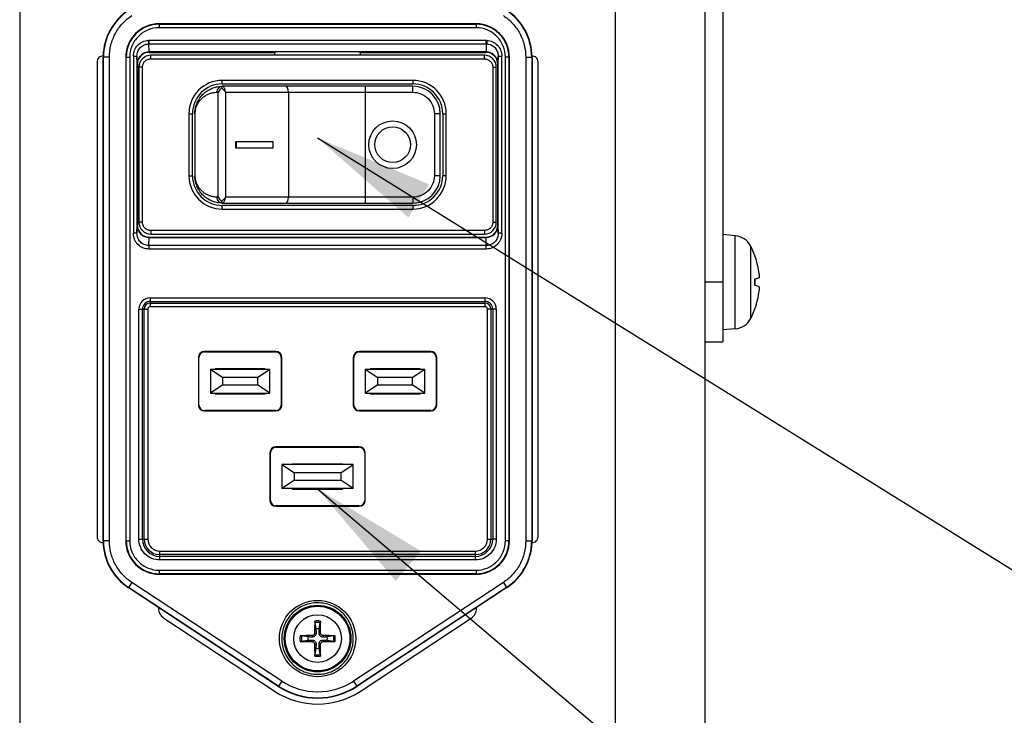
# Model space of a CAD drawing. Header units: millimetres. Extents: x 0 to 2970, y 0 to 2100.
# Tile 6 of 55: x 994 to 1077, y 294 to 352. Entities that reach past the tile are written whole.
import ezdxf

# ---------------------------------------------------------------- set-up
doc = ezdxf.new("R2010")
doc.units = ezdxf.units.MM
doc.header["$LTSCALE"] = 0.2
doc.styles.add('Rainbow-4.0 Style', font='malgunsl.ttf')
doc.dimstyles.new('Rainbow-4.0 Style', dxfattribs={"dimtxt": 3.5, "dimasz": 2.5, "dimexe": 1, "dimexo": 1, "dimgap": 1, "dimtad": 1, "dimdsep": 46, "dimtxsty": 'Rainbow-4.0 Style', "dimcen": 0, "dimclrd": 251, "dimclre": 251, "dimclrt": 7, "dimazin": 3, "dimtp": 0.1, "dimtm": 0.1, "dimtfac": 0.61, "dimtmove": 0, "dimatfit": 3, "dimfxl": 1, "dimlwd": -1, "dimlwe": -1, "dimarcsym": 1})

# ---------------------------------------------------------------- blocks, each defined once
blk = doc.blocks.new('A$C5c935c73')
for p, q in [((319.5, 41.4), (319.5, -198.6)), ((262, 3.4), (262, -190.6)), ((312, -190.6), (312, 3.4)), ((321, -2.2), (321, -152.2)), ((273.7, -125.5), (273.7, -125.838)), ((300.3, -125.5), (273.7, -125.5)), ((273.7, -125.538), (300.3, -125.538)), ((300.3, -125.5), (300.3, -125.838)), ((300.3, -125.838), (273.7, -125.838)), ((272.8, -126.896), (272.809, -127.192)), ((272.841, -126.895), (272.841, -127.191)), ((301.159, -126.895), (272.841, -126.895)), ((272.863, -127.861), (272.841, -127.191)), ((272.841, -127.191), (301.159, -127.191)), ((301.159, -127.191), (301.137, -127.861)), ((301.159, -127.191), (301.159, -126.895)), ((301.2, -126.896), (301.191, -127.192)), ((301.137, -127.861), (272.863, -127.861)), ((272.863, -127.861), (272.875, -127.9)), ((272.875, -127.9), (283.425, -127.9)), ((283.582, -127.869), (283.425, -127.9)), ((283.425, -128.15), (283.425, -127.9)), ((290.418, -127.869), (283.582, -127.869)), ((290.575, -127.9), (290.418, -127.869)), ((290.575, -127.9), (301.125, -127.9)), ((290.575, -127.9), (290.575, -128.15)), ((301.125, -127.9), (301.137, -127.861)), ((268.5, -128.7), (268.5, -168.55)), ((269.032, -128.3), (269, -128.3)), ((269, -168.9), (269, -128.3)), ((269.531, -128.3), (269.032, -128.3)), ((269.032, -168.9), (269.032, -128.3)), ((269.531, -168.9), (269.531, -128.3)), ((270.938, -128.3), (270.9, -128.3)), ((270.9, -128.3), (270.9, -168.9)), ((270.938, -128.3), (271.238, -128.3)), ((270.938, -168.9), (270.938, -128.3)), ((271.238, -128.3), (271.238, -168.9)), ((271.542, -128.211), (271.842, -128.211)), ((271.542, -128.211), (271.542, -143.089)), ((271.842, -128.211), (271.842, -143.089)), ((271.863, -128.859), (271.842, -128.211)), ((271.875, -128.9), (271.863, -128.859)), ((271.875, -128.9), (271.875, -142.4)), ((273, -128.45), (273, -128.15)), ((301, -128.15), (273, -128.15)), ((273, -128.45), (301, -128.45)), ((301, -128.45), (301, -128.15)), ((302.137, -128.859), (302.125, -128.9)), ((302.125, -142.4), (302.125, -128.9)), ((302.158, -128.211), (302.137, -128.859)), ((302.158, -128.211), (302.458, -128.211)), ((302.158, -143.089), (302.158, -128.211)), ((302.458, -143.089), (302.458, -128.211)), ((303.1, -128.3), (302.762, -128.3)), ((302.762, -168.9), (302.762, -128.3)), ((303.062, -128.3), (303.062, -168.9)), ((303.1, -168.9), (303.1, -128.3)), ((304.469, -128.3), (304.469, -168.9)), ((304.469, -128.3), (304.968, -128.3)), ((304.968, -128.3), (304.968, -168.9)), ((304.968, -128.3), (305, -128.3)), ((305, -128.3), (305, -168.9)), ((305.5, -168.55), (305.5, -128.7)), ((272.3, -129.15), (272, -129.15)), ((272, -129.15), (272, -142.15)), ((272.3, -142.15), (272.3, -129.15)), ((301.7, -129.15), (301.7, -142.15)), ((301.7, -129.15), (302, -129.15)), ((302, -142.15), (302, -129.15)), ((279, -130.55), (279, -130.25)), ((295, -130.25), (279, -130.25)), ((279, -130.55), (295, -130.55)), ((295, -130.25), (295, -130.55)), ((278.651, -131.25), (278.574, -131.25)), ((278.651, -140.05), (278.651, -131.25)), ((295, -130.75), (279, -130.75)), ((279.305, -140.05), (279.305, -131.25)), ((279.305, -131.25), (295, -131.25)), ((284.562, -131.25), (284.562, -140.05)), ((291, -130.75), (291, -140.55)), ((295, -131.25), (295, -130.75)), ((276.2, -133.05), (276.5, -133.05)), ((276.2, -133.05), (276.2, -138.25)), ((276.5, -138.25), (276.5, -133.05)), ((276.728, -133.05), (276.7, -133.05)), ((276.7, -133.05), (276.7, -138.25)), ((276.728, -138.25), (276.728, -133.05)), ((296.8, -133.05), (296.8, -138.25)), ((297.3, -133.05), (296.8, -133.05)), ((297.3, -138.25), (297.3, -133.05)), ((297.5, -133.05), (297.5, -138.25)), ((297.5, -133.05), (297.8, -133.05)), ((297.8, -138.25), (297.8, -133.05)), ((283.276, -135.4), (280.122, -135.4)), ((280.122, -135.4), (280.122, -135.9)), ((280.168, -135.4), (280.168, -135.9)), ((283.276, -135.9), (283.276, -135.4)), ((280.122, -135.9), (283.276, -135.9)), ((276.2, -138.25), (276.5, -138.25)), ((276.728, -138.25), (276.7, -138.25)), ((297.3, -138.25), (296.8, -138.25)), ((297.8, -138.25), (297.5, -138.25)), ((278.574, -140.05), (278.651, -140.05)), ((295, -140.05), (279.305, -140.05)), ((295, -140.05), (295, -140.55)), ((279, -140.55), (295, -140.55)), ((295, -140.75), (279, -140.75)), ((279, -141.05), (279, -140.75)), ((279, -141.05), (295, -141.05)), ((295, -140.75), (295, -141.05)), ((271.842, -143.089), (271.863, -142.441)), ((271.863, -142.441), (271.875, -142.4)), ((272.3, -142.15), (272, -142.15)), ((301, -142.85), (273, -142.85)), ((273, -142.85), (273, -143.15)), ((301, -142.85), (301, -143.15)), ((301.7, -142.15), (302, -142.15)), ((302.125, -142.4), (302.137, -142.441)), ((302.137, -142.441), (302.158, -143.089)), ((271.842, -143.089), (271.542, -143.089)), ((272.841, -144.109), (272.863, -143.439)), ((272.875, -143.4), (272.863, -143.439)), ((272.863, -143.439), (301.137, -143.439)), ((272.875, -143.4), (301.125, -143.4)), ((273, -143.15), (301, -143.15)), ((301.137, -143.439), (301.125, -143.4)), ((301.159, -144.109), (301.137, -143.439)), ((302.458, -143.089), (302.158, -143.089)), ((322.059, -143.293), (321, -143.2)), ((322.059, -151.107), (322.059, -143.293)), ((272.841, -144.109), (272.841, -144.405)), ((301.159, -144.109), (272.841, -144.109)), ((301.159, -144.405), (272.841, -144.405)), ((301.159, -144.405), (301.159, -144.109)), ((323.33, -144.131), (323.33, -150.269)), ((323.706, -144.99), (323.706, -144.973)), ((323.706, -147.481), (323.706, -146.919)), ((323.714, -147.482), (323.714, -146.918)), ((321, -147.2), (319.5, -147.2)), ((272.95, -148.501), (272.95, -149.248)), ((272.95, -148.501), (301.05, -148.501)), ((301.05, -148.501), (301.05, -149.248)), ((272.001, -149.45), (272.301, -149.45)), ((272.001, -168.75), (272.001, -149.45)), ((272.448, -149.45), (272.301, -149.45)), ((272.301, -168.75), (272.301, -149.45)), ((272.448, -149.45), (272.748, -149.45)), ((272.448, -168.75), (272.448, -149.45)), ((272.748, -149.45), (272.748, -168.75)), ((272.95, -148.801), (301.05, -148.801)), ((272.95, -148.948), (301.05, -148.948)), ((301.05, -149.248), (272.95, -149.248)), ((301.552, -149.45), (301.252, -149.45)), ((301.252, -168.75), (301.252, -149.45)), ((301.699, -149.45), (301.552, -149.45)), ((301.552, -149.45), (301.552, -168.75)), ((301.699, -149.45), (301.699, -168.75)), ((301.999, -149.45), (301.699, -149.45)), ((301.999, -149.45), (301.999, -168.75)), ((323.706, -149.427), (323.706, -149.41)), ((322.059, -151.107), (321, -151.2)), ((319.5, -152.2), (321, -152.2)), ((277.042, -153.5), (277, -153.5)), ((277, -153.5), (277, -157.5)), ((277.042, -157.5), (277.042, -153.5)), ((283.5, -153), (277.5, -153)), ((277.5, -153.042), (277.5, -153)), ((277.5, -153.042), (283.5, -153.042)), ((283.5, -153.042), (283.5, -153)), ((283.958, -153.5), (283.958, -157.5)), ((283.958, -153.5), (284, -153.5)), ((284, -157.5), (284, -153.5)), ((290.042, -153.5), (290, -153.5)), ((290, -153.5), (290, -157.5)), ((290.042, -157.5), (290.042, -153.5)), ((296.5, -153), (290.5, -153)), ((290.5, -153.042), (290.5, -153)), ((290.5, -153.042), (296.5, -153.042)), ((296.5, -153.042), (296.5, -153)), ((296.958, -153.5), (296.958, -157.5)), ((296.958, -153.5), (297, -153.5)), ((297, -157.5), (297, -153.5)), ((278, -154.5), (283, -154.5)), ((278, -154.5), (279.05, -155.2)), ((278, -154.5), (278, -156.5)), ((278.4, -154.5), (278.4, -154.45)), ((282.6, -154.45), (278.4, -154.45)), ((278.7, -154.5), (278.7, -154.45)), ((281.95, -155.2), (283, -154.5)), ((282.3, -154.45), (282.3, -154.5)), ((282.6, -154.45), (282.6, -154.5)), ((283, -156.5), (283, -154.5)), ((291, -154.5), (296, -154.5)), ((291, -154.5), (292.05, -155.2)), ((291, -154.5), (291, -156.5)), ((291.4, -154.5), (291.4, -154.45)), ((295.6, -154.45), (291.4, -154.45)), ((291.7, -154.5), (291.7, -154.45)), ((294.95, -155.2), (296, -154.5)), ((295.3, -154.45), (295.3, -154.5)), ((295.6, -154.45), (295.6, -154.5)), ((296, -156.5), (296, -154.5)), ((281.95, -155.2), (279.05, -155.2)), ((279.05, -155.8), (279.05, -155.2)), ((281.95, -155.2), (281.95, -155.8)), ((294.95, -155.2), (292.05, -155.2)), ((292.05, -155.8), (292.05, -155.2)), ((294.95, -155.2), (294.95, -155.8)), ((279.05, -155.8), (278, -156.5)), ((279.05, -155.8), (281.95, -155.8)), ((283, -156.5), (281.95, -155.8)), ((292.05, -155.8), (291, -156.5)), ((292.05, -155.8), (294.95, -155.8)), ((296, -156.5), (294.95, -155.8)), ((278, -156.5), (283, -156.5)), ((278.4, -156.55), (278.4, -156.5)), ((278.4, -156.55), (282.6, -156.55)), ((278.7, -156.55), (278.7, -156.5)), ((282.3, -156.5), (282.3, -156.55)), ((282.6, -156.5), (282.6, -156.55)), ((291, -156.5), (296, -156.5)), ((291.4, -156.55), (291.4, -156.5)), ((291.4, -156.55), (295.6, -156.55)), ((291.7, -156.55), (291.7, -156.5)), ((295.3, -156.5), (295.3, -156.55)), ((295.6, -156.5), (295.6, -156.55)), ((277, -157.5), (277.042, -157.5)), ((283.958, -157.5), (284, -157.5)), ((290, -157.5), (290.042, -157.5)), ((296.958, -157.5), (297, -157.5)), ((283.5, -157.958), (277.5, -157.958)), ((277.5, -157.958), (277.5, -158)), ((277.5, -158), (283.5, -158)), ((283.5, -157.958), (283.5, -158)), ((296.5, -157.958), (290.5, -157.958)), ((290.5, -157.958), (290.5, -158)), ((290.5, -158), (296.5, -158)), ((296.5, -157.958), (296.5, -158)), ((290.5, -161), (283.5, -161)), ((283.5, -161.042), (283.5, -161)), ((283.5, -161.042), (290.5, -161.042)), ((290.5, -161.042), (290.5, -161)), ((283.042, -161.5), (283, -161.5)), ((283, -161.5), (283, -165.5)), ((283.042, -165.5), (283.042, -161.5)), ((290.958, -161.5), (290.958, -165.5)), ((290.958, -161.5), (291, -161.5)), ((291, -165.5), (291, -161.5)), ((290, -162.5), (284, -162.5)), ((284, -162.5), (285.05, -163.2)), ((284, -162.5), (284, -164.5)), ((284.9, -162.5), (284.9, -162.45)), ((289.1, -162.45), (284.9, -162.45)), ((285.2, -162.5), (285.2, -162.45)), ((288.8, -162.45), (288.8, -162.5)), ((288.95, -163.2), (290, -162.5)), ((289.1, -162.45), (289.1, -162.5)), ((290, -164.5), (290, -162.5)), ((288.95, -163.2), (285.05, -163.2)), ((285.05, -163.8), (285.05, -163.2)), ((288.95, -163.2), (288.95, -163.8)), ((285.05, -163.8), (284, -164.5)), ((285.05, -163.8), (288.95, -163.8)), ((290, -164.5), (288.95, -163.8)), ((290, -164.5), (284, -164.5)), ((284.9, -164.55), (284.9, -164.5)), ((284.9, -164.55), (289.1, -164.55)), ((285.2, -164.55), (285.2, -164.5)), ((288.8, -164.5), (288.8, -164.55)), ((289.1, -164.5), (289.1, -164.55)), ((283, -165.5), (283.042, -165.5)), ((290.5, -165.958), (283.5, -165.958)), ((283.5, -165.958), (283.5, -166)), ((283.5, -166), (290.5, -166)), ((290.5, -165.958), (290.5, -166)), ((290.958, -165.5), (291, -165.5)), ((269.032, -168.9), (269, -168.9)), ((269.531, -168.9), (269.032, -168.9)), ((270.9, -168.9), (271.238, -168.9)), ((272.001, -168.75), (272.301, -168.75)), ((272.301, -168.75), (272.448, -168.75)), ((272.448, -168.75), (272.748, -168.75)), ((301.252, -168.75), (301.552, -168.75)), ((301.552, -168.75), (301.699, -168.75)), ((301.999, -168.75), (301.699, -168.75)), ((303.1, -168.9), (302.762, -168.9)), ((304.469, -168.9), (304.968, -168.9)), ((304.968, -168.9), (305, -168.9)), ((273.75, -169.752), (300.25, -169.752)), ((273.75, -170.499), (273.75, -169.752)), ((300.25, -170.052), (273.75, -170.052)), ((300.25, -170.199), (273.75, -170.199)), ((300.25, -170.499), (300.25, -169.752)), ((300.25, -170.499), (273.75, -170.499)), ((273.7, -171.362), (300.3, -171.362)), ((273.7, -171.362), (273.7, -171.7)), ((300.3, -171.662), (273.7, -171.662)), ((273.7, -171.7), (300.3, -171.7)), ((300.3, -171.362), (300.3, -171.7)), ((271.408, -172.382), (271.133, -172.799)), ((283.993, -180.667), (271.408, -172.382)), ((302.592, -172.382), (290.007, -180.667)), ((302.592, -172.382), (302.867, -172.799)), ((271.133, -172.799), (271.115, -172.826)), ((283.701, -181.111), (271.115, -172.826)), ((283.718, -181.085), (271.133, -172.799)), ((302.867, -172.799), (290.282, -181.085)), ((302.885, -172.826), (290.299, -181.111)), ((302.885, -172.826), (302.867, -172.799)), ((273.65, -174.494), (273.65, -174.556)), ((300.35, -174.556), (300.35, -174.494)), ((274.1, -175.392), (283.427, -181.53)), ((286.771, -175.757), (286.862, -176.292)), ((287.138, -176.292), (287.229, -175.757)), ((290.573, -181.53), (299.9, -175.392)), ((286.742, -176.644), (286.875, -176.645)), ((287.258, -176.644), (287.125, -176.645)), ((286.192, -176.962), (285.657, -176.871)), ((285.657, -177.329), (286.192, -177.238)), ((286.544, -176.842), (286.545, -176.975)), ((286.544, -177.358), (286.545, -177.225)), ((286.742, -177.556), (286.875, -177.555)), ((287.258, -177.556), (287.125, -177.555)), ((287.456, -176.842), (287.455, -176.975)), ((287.456, -177.358), (287.455, -177.225)), ((288.343, -176.871), (287.808, -176.962)), ((287.808, -177.238), (288.343, -177.329)), ((286.862, -177.908), (286.771, -178.443)), ((287.229, -178.443), (287.138, -177.908)), ((283.993, -180.667), (283.718, -181.085)), ((290.007, -180.667), (290.282, -181.085)), ((283.701, -181.111), (283.718, -181.085)), ((290.282, -181.085), (290.299, -181.111))]:
    blk.add_line(p, q)
for centre, radius in [((293.3, -135.65), 2), ((293.3, -135.65), 1.5), ((287, -177.1), 3.2), ((287, -177.1), 2.8), ((287, -177.1), 2.714), ((287, -177.1), 1.998)]:
    blk.add_circle(centre, radius)
for centre, radius, start, end in [((273.7, -128.3), 4.7, 123.36011, 178.781), ((273.7, -128.3), 4.668, 123.36011, 180), ((300.3, -128.3), 4.668, 0, 56.63989), ((300.3, -128.3), 4.7, 0, 56.63991), ((273.7, -128.3), 2.8, 90, 180), ((273.7, -128.3), 2.762, 90, 180), ((300.3, -128.3), 2.8, 0, 90), ((300.3, -128.3), 2.762, 0, 90), ((269, -128.7), 0.5, 89.91874, 180), ((273, -129.15), 1, 90, 180), ((301, -129.15), 1, 0, 90), ((305, -128.7), 0.5, 0, 90.08126), ((279, -133.05), 2.8, 90, 180), ((279, -133.05), 2.5, 90, 180), ((295, -133.05), 2.8, 0, 90), ((295, -133.05), 2.5, 0, 90), ((295, -133.05), 2.3, 0, 90), ((279, -138.25), 2.8, 180, 270), ((279, -138.25), 2.5, 180, 270), ((295, -138.25), 2.3, 270, 0), ((295, -138.25), 2.5, 270, 0), ((295, -138.25), 2.8, 270, 0), ((273, -142.15), 1, 180, 270), ((301, -142.15), 1, 270, 0), ((321.919, -144.887), 1.6, 28.17273, 85), ((317.6, -147.2), 6.5, 20.03961, 28.17273), ((323.589, -145.015), 0.125, 1.81483, 20.03961), ((272.95, -149.45), 0.949, 90, 180), ((301.05, -149.45), 0.949, 0, 90), ((272.95, -149.45), 0.649, 90, 180), ((272.95, -149.45), 0.502, 90, 180), ((272.95, -149.45), 0.202, 90, 180), ((301.05, -149.45), 0.649, 0, 90), ((301.05, -149.45), 0.502, 0, 90), ((301.05, -149.45), 0.202, 0, 90), ((317.6, -147.2), 6.5, 331.82727, 339.96039), ((323.589, -149.385), 0.125, 339.96039, 358.18517), ((321.919, -149.513), 1.6, 275, 331.82727), ((277.5, -153.5), 0.5, 90, 180), ((277.5, -153.5), 0.458, 90, 180), ((283.5, -153.5), 0.5, 0, 90), ((283.5, -153.5), 0.458, 0, 90), ((290.5, -153.5), 0.5, 90, 180), ((290.5, -153.5), 0.458, 90, 180), ((296.5, -153.5), 0.5, 0, 90), ((296.5, -153.5), 0.458, 0, 90), ((277.5, -157.5), 0.5, 180, 270), ((277.5, -157.5), 0.458, 180, 270), ((283.5, -157.5), 0.458, 270, 0), ((283.5, -157.5), 0.5, 270, 0), ((290.5, -157.5), 0.5, 180, 270), ((290.5, -157.5), 0.458, 180, 270), ((296.5, -157.5), 0.458, 270, 0), ((296.5, -157.5), 0.5, 270, 0), ((283.5, -161.5), 0.5, 90, 180), ((283.5, -161.5), 0.458, 90, 180), ((290.5, -161.5), 0.5, 0, 90), ((290.5, -161.5), 0.458, 0, 90), ((283.5, -165.5), 0.5, 180, 270), ((283.5, -165.5), 0.458, 180, 270), ((290.5, -165.5), 0.458, 270, 0), ((290.5, -165.5), 0.5, 270, 0), ((269, -168.55), 0.5, 180, 270.18281), ((305, -168.55), 0.5, 269.81719, 0), ((273.7, -168.9), 4.7, 180, 236.63988), ((273.7, -168.9), 4.668, 180, 236.63989), ((273.7, -168.9), 2.8, 180, 270), ((273.7, -168.9), 2.762, 180, 270), ((273.75, -168.75), 1.449, 180, 270), ((273.75, -168.75), 1.302, 180, 270), ((273.75, -168.75), 1.002, 180, 270), ((300.25, -168.75), 1.002, 270, 0), ((300.25, -168.75), 1.302, 270, 0), ((300.25, -168.75), 1.449, 270, 0), ((300.3, -168.9), 2.762, 270, 0), ((300.3, -168.9), 2.8, 270, 0), ((300.3, -168.9), 4.668, 303.36011, 0), ((300.3, -168.9), 4.7, 303.36011, 358.17163), ((274.65, -174.556), 1, 180, 236.65), ((299.35, -174.556), 1, 303.35, 0), ((287, -177.1), 1.483, 80.96047, 99.03953), ((287, -177.1), 1.362, 80.30532, 99.69468), ((287, -177.1), 0.82, 80.27831, 99.72169), ((287, -177.1), 1.483, 170.96047, 189.03953), ((287, -177.1), 1.362, 170.30532, 189.69468), ((287, -177.1), 0.82, 170.27831, 189.72169), ((287, -177.1), 0.82, 350.27831, 9.72169), ((287, -177.1), 1.362, 350.30532, 9.69468), ((287, -177.1), 1.483, 350.96047, 9.03953), ((287, -177.1), 1.362, 260.30532, 279.69468), ((287, -177.1), 0.82, 260.27831, 279.72169), ((287, -177.1), 1.483, 260.96047, 279.03953), ((287, -176.1), 6.5, 236.65, 303.35), ((287, -176.1), 6, 236.63989, 303.36011), ((287, -176.1), 5.968, 236.63989, 303.36011)]:
    blk.add_arc(centre, radius, start, end)
for centre, major_axis, ratio, start_param, end_param in [((272.837, -127.883), (1.126, 0.017), 0.877453, 1.55409, 1.590676), ((272.838, -127.957), (0.866, 0.012), 0.884272, 1.555186, 1.591772), ((301.163, -127.883), (1.126, -0.017), 0.877453, 1.550917, 1.587503), ((301.162, -127.957), (0.866, -0.012), 0.88427, 1.549821, 1.586407), ((272.863, -128.859), (-0.987, -0.161), 0.998525, 4.550854, 6.121183), ((272.875, -128.9), (-0.287, 0.958), 0.999834, 5.9918, 7.562505), ((301.125, -128.9), (0.287, 0.958), 0.999834, 5.003866, 6.574571), ((301.137, -128.859), (0.987, -0.161), 0.998525, 0.162002, 1.732332), ((273.7, -128.3), (4.7, -0.051), 0.999995, 3.131106, 3.152381), ((279.075, -131.25), (0.486, -0.486), 0.243552, 1.331895, 1.502593), ((284.332, -131.25), (0, 0.5), 0.459829, 4.712389, 6.283185), ((279.075, -140.05), (0.486, 0.486), 0.243552, 4.780592, 4.95129), ((284.332, -140.05), (0, -0.5), 0.459829, 0, 1.570796), ((272.863, -142.441), (-0.987, 0.161), 0.998525, 0.162002, 1.732332), ((272.875, -142.4), (-0.287, -0.958), 0.999834, 5.003866, 6.574571), ((301.125, -142.4), (0.287, -0.958), 0.999834, 5.9918, 7.562505), ((301.137, -142.441), (-0.987, -0.161), 0.998525, 1.409413, 2.979743), ((317.612, -147.207), (-3.283, -5.608), 0.994887, 2.207749, 2.446734), ((317.612, -147.34), (6.474, 0.567), 0.051018, 5.934603, 6.173587), ((317.612, -147.06), (6.474, -0.567), 0.051018, 0.109598, 0.348583), ((317.612, -147.193), (3.283, -5.608), 0.994887, 0.694859, 0.933843), ((300.3, -168.9), (0.081, 4.699), 0.999999, 4.697803, 4.729714), ((287.172, -177.101), (-0.039, -4.997), 0.087156, 4.415408, 4.62147), ((286.828, -177.101), (-0.039, 4.997), 0.087156, 4.803308, 5.00937), ((287.001, -177.272), (-4.997, -0.039), 0.087156, 4.803308, 5.00937), ((287.001, -176.928), (4.997, -0.039), 0.087156, 4.415408, 4.62147), ((287.172, -177.099), (0.039, -4.997), 0.087156, 4.803308, 5.00937), ((286.828, -177.099), (0.039, 4.997), 0.087156, 4.415408, 4.62147), ((286.999, -177.272), (-4.997, 0.039), 0.087156, 4.415408, 4.62147), ((286.999, -176.928), (4.997, 0.039), 0.087156, 4.803308, 5.00937), ((287.013, -176.064), (1.867, 5.181), 0.996331, 2.906005, 3.486221), ((286.991, -176.062), (-1.29, 5.354), 0.996331, 2.906005, 3.486221)]:
    blk.add_ellipse(centre, major_axis=major_axis, ratio=ratio, start_param=start_param, end_param=end_param)
for points, knots in [([(269.531, -128.3), (269.531, -127.96), (269.572, -127.626), (269.655, -127.291), (269.739, -126.956), (269.864, -126.631), (270.03, -126.323), (270.196, -126.014), (270.399, -125.731), (270.633, -125.477), (270.866, -125.223), (271.124, -125.005), (271.408, -124.818)], [0, 0, 0, 0, 0.25, 0.25, 0.25, 0.5, 0.5, 0.5, 0.75, 0.75, 0.75, 1, 1, 1, 1]), ([(302.592, -124.818), (302.876, -125.005), (303.133, -125.223), (303.367, -125.477), (303.601, -125.731), (303.803, -126.014), (303.969, -126.322), (304.136, -126.631), (304.261, -126.955), (304.344, -127.29), (304.428, -127.625), (304.469, -127.96), (304.469, -128.3)], [0, 0, 0, 0, 0.25, 0.25, 0.25, 0.5, 0.5, 0.5, 0.75, 0.75, 0.75, 1, 1, 1, 1]), ([(273.7, -125.838), (273.381, -125.838), (273.072, -125.898), (272.77, -126.021), (272.468, -126.144), (272.195, -126.324), (271.96, -126.559), (271.724, -126.795), (271.545, -127.067), (271.421, -127.369), (271.298, -127.671), (271.238, -127.98), (271.238, -128.3)], [0, 0, 0, 0, 0.25, 0.25, 0.25, 0.5, 0.5, 0.5, 0.75, 0.75, 0.75, 1, 1, 1, 1]), ([(302.762, -128.3), (302.762, -127.981), (302.702, -127.672), (302.579, -127.37), (302.456, -127.068), (302.276, -126.795), (302.041, -126.56), (301.805, -126.324), (301.533, -126.145), (301.231, -126.021), (300.929, -125.898), (300.62, -125.838), (300.3, -125.838)], [0, 0, 0, 0, 0.25, 0.25, 0.25, 0.5, 0.5, 0.5, 0.75, 0.75, 0.75, 1, 1, 1, 1]), ([(271.542, -128.211), (271.542, -128.042), (271.574, -127.873), (271.637, -127.717), (271.699, -127.56), (271.792, -127.416), (271.908, -127.295), (272.024, -127.174), (272.163, -127.076), (272.315, -127.007), (272.468, -126.939), (272.633, -126.901), (272.8, -126.896)], [0, 0, 0, 0, 0.25, 0.25, 0.25, 0.5, 0.5, 0.5, 0.75, 0.75, 0.75, 1, 1, 1, 1]), ([(271.842, -128.211), (271.842, -128.08), (271.867, -127.949), (271.915, -127.828), (271.963, -127.707), (272.034, -127.595), (272.123, -127.501), (272.212, -127.407), (272.319, -127.331), (272.437, -127.278), (272.554, -127.225), (272.681, -127.196), (272.809, -127.192)], [-1, -1, -1, -1, -0.75, -0.75, -0.75, -0.5, -0.5, -0.5, -0.25, -0.25, -0.25, 0, 0, 0, 0]), ([(301.191, -127.192), (301.319, -127.196), (301.446, -127.225), (301.563, -127.278), (301.681, -127.331), (301.788, -127.407), (301.877, -127.501), (301.966, -127.595), (302.037, -127.707), (302.085, -127.828), (302.133, -127.949), (302.158, -128.08), (302.158, -128.211)], [-1, -1, -1, -1, -0.75, -0.75, -0.75, -0.5, -0.5, -0.5, -0.25, -0.25, -0.25, 0, 0, 0, 0]), ([(301.2, -126.896), (301.367, -126.901), (301.532, -126.939), (301.685, -127.007), (301.837, -127.076), (301.976, -127.174), (302.092, -127.295), (302.208, -127.416), (302.301, -127.56), (302.363, -127.717), (302.426, -127.873), (302.458, -128.042), (302.458, -128.211)], [0, 0, 0, 0, 0.25, 0.25, 0.25, 0.5, 0.5, 0.5, 0.75, 0.75, 0.75, 1, 1, 1, 1]), ([(272.3, -129.15), (272.3, -129.061), (272.316, -128.975), (272.35, -128.889), (272.385, -128.803), (272.436, -128.724), (272.505, -128.655), (272.573, -128.587), (272.652, -128.535), (272.739, -128.501), (272.825, -128.466), (272.911, -128.45), (273, -128.45)], [0, 0, 0, 0, 0.25, 0.25, 0.25, 0.5, 0.5, 0.5, 0.75, 0.75, 0.75, 1, 1, 1, 1]), ([(301, -128.45), (301.089, -128.45), (301.175, -128.466), (301.261, -128.5), (301.347, -128.535), (301.426, -128.586), (301.495, -128.655), (301.563, -128.723), (301.615, -128.802), (301.649, -128.889), (301.684, -128.975), (301.7, -129.061), (301.7, -129.15)], [0, 0, 0, 0, 0.25, 0.25, 0.25, 0.5, 0.5, 0.5, 0.75, 0.75, 0.75, 1, 1, 1, 1]), ([(276.7, -133.05), (276.7, -132.984), (276.703, -132.919), (276.708, -132.856), (276.714, -132.792), (276.722, -132.73), (276.731, -132.672), (276.741, -132.613), (276.753, -132.558), (276.765, -132.505), (276.778, -132.452), (276.793, -132.401), (276.808, -132.354), (276.838, -132.258), (276.872, -132.173), (276.908, -132.094), (276.945, -132.014), (276.983, -131.941), (277.024, -131.873), (277.064, -131.806), (277.106, -131.743), (277.149, -131.685), (277.192, -131.626), (277.237, -131.572), (277.283, -131.52), (277.374, -131.417), (277.472, -131.326), (277.574, -131.246), (277.625, -131.205), (277.677, -131.167), (277.731, -131.132), (277.784, -131.096), (277.839, -131.064), (277.894, -131.033), (278.005, -130.972), (278.12, -130.921), (278.239, -130.88), (278.357, -130.838), (278.48, -130.806), (278.607, -130.784), (278.734, -130.762), (278.865, -130.75), (279, -130.75)], [0, 0, 0, 0, 0.03125, 0.03125, 0.03125, 0.0625, 0.0625, 0.0625, 0.09375, 0.09375, 0.09375, 0.125, 0.125, 0.125, 0.1875, 0.1875, 0.1875, 0.25, 0.25, 0.25, 0.3125, 0.3125, 0.3125, 0.375, 0.375, 0.375, 0.5, 0.5, 0.5, 0.5625, 0.5625, 0.5625, 0.625, 0.625, 0.625, 0.75, 0.75, 0.75, 0.875, 0.875, 0.875, 1, 1, 1, 1]), ([(276.728, -133.05), (276.728, -132.998), (276.73, -132.947), (276.734, -132.898), (276.738, -132.848), (276.745, -132.8), (276.753, -132.754), (276.76, -132.708), (276.77, -132.665), (276.78, -132.624), (276.79, -132.582), (276.802, -132.542), (276.814, -132.505), (276.838, -132.43), (276.866, -132.364), (276.895, -132.302), (276.924, -132.239), (276.955, -132.182), (276.987, -132.129), (277.02, -132.076), (277.053, -132.027), (277.088, -131.982), (277.123, -131.936), (277.158, -131.893), (277.195, -131.853), (277.269, -131.772), (277.347, -131.701), (277.429, -131.638), (277.47, -131.606), (277.512, -131.577), (277.555, -131.549), (277.598, -131.521), (277.642, -131.495), (277.686, -131.472), (277.775, -131.424), (277.867, -131.384), (277.963, -131.351), (278.058, -131.319), (278.156, -131.294), (278.258, -131.276), (278.36, -131.259), (278.465, -131.25), (278.574, -131.25)], [-1, -1, -1, -1, -0.96875, -0.96875, -0.96875, -0.9375, -0.9375, -0.9375, -0.90625, -0.90625, -0.90625, -0.875, -0.875, -0.875, -0.8125, -0.8125, -0.8125, -0.75, -0.75, -0.75, -0.6875, -0.6875, -0.6875, -0.625, -0.625, -0.625, -0.5, -0.5, -0.5, -0.4375, -0.4375, -0.4375, -0.375, -0.375, -0.375, -0.25, -0.25, -0.25, -0.125, -0.125, -0.125, 0, 0, 0, 0]), ([(278.574, -131.25), (278.574, -131.185), (278.585, -131.119), (278.606, -131.059), (278.627, -130.998), (278.659, -130.943), (278.699, -130.896), (278.738, -130.85), (278.785, -130.813), (278.837, -130.788), (278.888, -130.763), (278.944, -130.75), (279, -130.75)], [-1, -1, -1, -1, -0.75, -0.75, -0.75, -0.5, -0.5, -0.5, -0.25, -0.25, -0.25, 0, 0, 0, 0]), ([(278.937, -130.919), (278.877, -130.965), (278.823, -131.016), (278.727, -131.127), (278.685, -131.188), (278.652, -131.249), (278.651, -131.249), (278.651, -131.25)], [0.00000152, 0.00000152, 0.00000152, 0.00000152, 0.02327688, 0.02327688, 0.04890277, 0.04890277, 0.04917237, 0.04917237, 0.04917237, 0.04917237]), ([(279.042, -130.759), (279.03, -130.765), (279.009, -130.779), (278.968, -130.839), (278.951, -130.874), (278.937, -130.919)], [0.00000004, 0.00000004, 0.00000004, 0.00000004, 0.01453852, 0.01453852, 0.02624927, 0.02624927, 0.02624927, 0.02624927]), ([(279.227, -131.165), (279.18, -131.117), (279.13, -131.07), (279.032, -130.988), (278.984, -130.951), (278.937, -130.919)], [-0.03827678, -0.03827678, -0.03827678, -0.03827678, -0.01785342, -0.01785342, -0.00000112, -0.00000112, -0.00000112, -0.00000112]), ([(279.075, -130.75), (279.075, -130.75), (279.075, -130.75), (279.069, -130.75), (279.064, -130.751), (279.053, -130.754), (279.048, -130.756), (279.042, -130.759)], [-0.00027163, -0.00027163, -0.00027163, -0.00027163, 0, 0, 0.00601363, 0.00601363, 0.01229863, 0.01229863, 0.01229863, 0.01229863]), ([(279.042, -130.759), (279.065, -130.768), (279.087, -130.784), (279.107, -130.808), (279.128, -130.832), (279.147, -130.863), (279.164, -130.899), (279.18, -130.936), (279.194, -130.978), (279.205, -131.023), (279.215, -131.068), (279.223, -131.116), (279.227, -131.165)], [0, 0, 0, 0, 0.247, 0.247, 0.247, 0.5, 0.5, 0.5, 0.753, 0.753, 0.753, 1, 1, 1, 1]), ([(295, -131.25), (295.229, -131.25), (295.45, -131.291), (295.671, -131.38), (295.893, -131.469), (296.097, -131.601), (296.273, -131.777), (296.448, -131.953), (296.581, -132.157), (296.67, -132.378), (296.759, -132.6), (296.8, -132.821), (296.8, -133.05)], [0, 0, 0, 0, 0.25, 0.25, 0.25, 0.5, 0.5, 0.5, 0.75, 0.75, 0.75, 1, 1, 1, 1]), ([(279, -140.55), (278.932, -140.55), (278.865, -140.547), (278.799, -140.541), (278.733, -140.535), (278.669, -140.527), (278.605, -140.516), (278.478, -140.494), (278.355, -140.461), (278.236, -140.42), (278.118, -140.378), (278.003, -140.327), (277.893, -140.266), (277.782, -140.205), (277.676, -140.135), (277.573, -140.054), (277.522, -140.014), (277.472, -139.97), (277.423, -139.925), (277.375, -139.879), (277.327, -139.83), (277.281, -139.778), (277.235, -139.726), (277.19, -139.671), (277.146, -139.612), (277.103, -139.553), (277.061, -139.49), (277.021, -139.423), (276.981, -139.355), (276.943, -139.283), (276.907, -139.204), (276.889, -139.164), (276.871, -139.123), (276.855, -139.079), (276.838, -139.036), (276.822, -138.99), (276.807, -138.943), (276.799, -138.919), (276.792, -138.895), (276.785, -138.869), (276.778, -138.844), (276.771, -138.818), (276.765, -138.792), (276.752, -138.739), (276.741, -138.684), (276.731, -138.627), (276.721, -138.569), (276.714, -138.509), (276.708, -138.445), (276.703, -138.381), (276.7, -138.316), (276.7, -138.25)], [0, 0, 0, 0, 0.0625, 0.0625, 0.0625, 0.125, 0.125, 0.125, 0.25, 0.25, 0.25, 0.375, 0.375, 0.375, 0.5, 0.5, 0.5, 0.5625, 0.5625, 0.5625, 0.625, 0.625, 0.625, 0.6875, 0.6875, 0.6875, 0.75, 0.75, 0.75, 0.8125, 0.8125, 0.8125, 0.84375, 0.84375, 0.84375, 0.875, 0.875, 0.875, 0.890625, 0.890625, 0.890625, 0.90625, 0.90625, 0.90625, 0.9375, 0.9375, 0.9375, 0.96875, 0.96875, 0.96875, 1, 1, 1, 1]), ([(278.574, -140.05), (278.519, -140.05), (278.465, -140.048), (278.412, -140.043), (278.36, -140.039), (278.308, -140.032), (278.257, -140.023), (278.155, -140.006), (278.056, -139.981), (277.961, -139.948), (277.865, -139.915), (277.774, -139.875), (277.685, -139.828), (277.596, -139.78), (277.511, -139.725), (277.429, -139.662), (277.387, -139.63), (277.347, -139.596), (277.308, -139.561), (277.269, -139.525), (277.231, -139.486), (277.194, -139.446), (277.157, -139.405), (277.121, -139.362), (277.086, -139.316), (277.051, -139.269), (277.018, -139.22), (276.985, -139.168), (276.953, -139.115), (276.923, -139.058), (276.894, -138.996), (276.879, -138.965), (276.865, -138.933), (276.852, -138.899), (276.838, -138.865), (276.825, -138.829), (276.813, -138.792), (276.807, -138.774), (276.801, -138.754), (276.796, -138.735), (276.79, -138.715), (276.785, -138.695), (276.78, -138.674), (276.769, -138.633), (276.76, -138.59), (276.752, -138.545), (276.745, -138.5), (276.739, -138.452), (276.734, -138.402), (276.73, -138.352), (276.728, -138.302), (276.728, -138.25)], [-1, -1, -1, -1, -0.9375, -0.9375, -0.9375, -0.875, -0.875, -0.875, -0.75, -0.75, -0.75, -0.625, -0.625, -0.625, -0.5, -0.5, -0.5, -0.4375, -0.4375, -0.4375, -0.375, -0.375, -0.375, -0.3125, -0.3125, -0.3125, -0.25, -0.25, -0.25, -0.1875, -0.1875, -0.1875, -0.15625, -0.15625, -0.15625, -0.125, -0.125, -0.125, -0.109375, -0.109375, -0.109375, -0.09375, -0.09375, -0.09375, -0.0625, -0.0625, -0.0625, -0.03125, -0.03125, -0.03125, 0, 0, 0, 0]), ([(296.8, -138.25), (296.8, -138.479), (296.759, -138.7), (296.67, -138.921), (296.581, -139.143), (296.449, -139.347), (296.273, -139.523), (296.097, -139.698), (295.893, -139.831), (295.672, -139.92), (295.45, -140.009), (295.229, -140.05), (295, -140.05)], [0, 0, 0, 0, 0.25, 0.25, 0.25, 0.5, 0.5, 0.5, 0.75, 0.75, 0.75, 1, 1, 1, 1]), ([(279, -140.55), (278.944, -140.55), (278.888, -140.537), (278.837, -140.512), (278.785, -140.487), (278.738, -140.45), (278.699, -140.404), (278.659, -140.357), (278.627, -140.302), (278.606, -140.241), (278.585, -140.181), (278.574, -140.115), (278.574, -140.05)], [-1, -1, -1, -1, -0.75, -0.75, -0.75, -0.5, -0.5, -0.5, -0.25, -0.25, -0.25, 0, 0, 0, 0]), ([(278.651, -140.05), (278.651, -140.051), (278.652, -140.051), (278.685, -140.112), (278.727, -140.173), (278.823, -140.284), (278.877, -140.335), (278.937, -140.381)], [-0.00027075, -0.00027075, -0.00027075, -0.00027075, 0, 0, 0.02575263, 0.02575263, 0.04911003, 0.04911003, 0.04911003, 0.04911003]), ([(279.227, -140.135), (279.18, -140.183), (279.13, -140.23), (279.032, -140.312), (278.984, -140.349), (278.937, -140.381)], [0.00000004, 0.00000004, 0.00000004, 0.00000004, 0.02046315, 0.02046315, 0.03835019, 0.03835019, 0.03835019, 0.03835019]), ([(278.937, -140.381), (278.951, -140.426), (278.968, -140.461), (279.009, -140.521), (279.03, -140.535), (279.042, -140.541)], [0.00000111, 0.00000111, 0.00000111, 0.00000111, 0.02058154, 0.02058154, 0.04629522, 0.04629522, 0.04629522, 0.04629522]), ([(279.227, -140.135), (279.223, -140.184), (279.215, -140.232), (279.205, -140.277), (279.194, -140.322), (279.18, -140.364), (279.164, -140.401), (279.147, -140.437), (279.128, -140.468), (279.107, -140.492), (279.087, -140.516), (279.065, -140.532), (279.042, -140.541)], [0, 0, 0, 0, 0.247, 0.247, 0.247, 0.5, 0.5, 0.5, 0.753, 0.753, 0.753, 1, 1, 1, 1]), ([(279.042, -140.541), (279.048, -140.544), (279.053, -140.546), (279.064, -140.549), (279.069, -140.55), (279.075, -140.55), (279.075, -140.55), (279.075, -140.55)], [0.000001, 0.000001, 0.000001, 0.000001, 0.00628587, 0.00628587, 0.01229938, 0.01229938, 0.01257101, 0.01257101, 0.01257101, 0.01257101]), ([(273, -142.85), (272.911, -142.85), (272.825, -142.834), (272.739, -142.8), (272.653, -142.765), (272.574, -142.714), (272.505, -142.645), (272.437, -142.577), (272.385, -142.498), (272.351, -142.411), (272.316, -142.325), (272.3, -142.239), (272.3, -142.15)], [0, 0, 0, 0, 0.25, 0.25, 0.25, 0.5, 0.5, 0.5, 0.75, 0.75, 0.75, 1, 1, 1, 1]), ([(301.7, -142.15), (301.7, -142.239), (301.684, -142.325), (301.65, -142.411), (301.615, -142.497), (301.564, -142.576), (301.495, -142.645), (301.427, -142.713), (301.348, -142.765), (301.261, -142.799), (301.175, -142.834), (301.089, -142.85), (301, -142.85)], [0, 0, 0, 0, 0.25, 0.25, 0.25, 0.5, 0.5, 0.5, 0.75, 0.75, 0.75, 1, 1, 1, 1]), ([(272.841, -144.405), (272.671, -144.405), (272.501, -144.371), (272.344, -144.305), (272.187, -144.239), (272.043, -144.141), (271.922, -144.02), (271.802, -143.898), (271.706, -143.752), (271.641, -143.593), (271.576, -143.434), (271.542, -143.261), (271.542, -143.089)], [0, 0, 0, 0, 0.25, 0.25, 0.25, 0.5, 0.5, 0.5, 0.75, 0.75, 0.75, 1, 1, 1, 1]), ([(272.841, -144.109), (272.71, -144.109), (272.579, -144.082), (272.459, -144.031), (272.338, -143.98), (272.227, -143.905), (272.134, -143.81), (272.042, -143.716), (271.968, -143.603), (271.918, -143.479), (271.868, -143.356), (271.842, -143.223), (271.842, -143.089)], [-1, -1, -1, -1, -0.75, -0.75, -0.75, -0.5, -0.5, -0.5, -0.25, -0.25, -0.25, 0, 0, 0, 0]), ([(302.458, -143.089), (302.458, -143.261), (302.424, -143.434), (302.359, -143.593), (302.294, -143.752), (302.198, -143.898), (302.078, -144.02), (301.957, -144.141), (301.813, -144.239), (301.656, -144.305), (301.499, -144.371), (301.329, -144.405), (301.159, -144.405)], [0, 0, 0, 0, 0.25, 0.25, 0.25, 0.5, 0.5, 0.5, 0.75, 0.75, 0.75, 1, 1, 1, 1]), ([(302.158, -143.089), (302.158, -143.223), (302.132, -143.356), (302.082, -143.479), (302.032, -143.603), (301.958, -143.716), (301.866, -143.81), (301.773, -143.905), (301.662, -143.98), (301.541, -144.031), (301.421, -144.082), (301.29, -144.109), (301.159, -144.109)], [-1, -1, -1, -1, -0.75, -0.75, -0.75, -0.5, -0.5, -0.5, -0.25, -0.25, -0.25, 0, 0, 0, 0]), ([(324.05, -146.497), (324.055, -146.539), (324.058, -146.582), (324.063, -146.662), (324.064, -146.698), (324.063, -146.754), (324.062, -146.778), (324.056, -146.804), (324.054, -146.81), (324.05, -146.812)], [0, 0, 0, 0, 0.01249978, 0.01249978, 0.02499956, 0.02499956, 0.03752367, 0.03752367, 0.04667661, 0.04667661, 0.04667661, 0.04667661]), ([(324.05, -147.588), (324.055, -147.59), (324.058, -147.601), (324.063, -147.64), (324.064, -147.667), (324.063, -147.729), (324.062, -147.767), (324.056, -147.839), (324.054, -147.871), (324.05, -147.903)], [0, 0, 0, 0, 0.01249978, 0.01249978, 0.02499956, 0.02499956, 0.03752367, 0.03752367, 0.04667661, 0.04667661, 0.04667661, 0.04667661]), ([(271.408, -172.382), (271.124, -172.195), (270.867, -171.977), (270.633, -171.723), (270.399, -171.469), (270.197, -171.186), (270.031, -170.878), (269.864, -170.569), (269.739, -170.245), (269.656, -169.91), (269.572, -169.575), (269.531, -169.24), (269.531, -168.9)], [0, 0, 0, 0, 0.25, 0.25, 0.25, 0.5, 0.5, 0.5, 0.75, 0.75, 0.75, 1, 1, 1, 1]), ([(271.238, -168.9), (271.238, -169.219), (271.298, -169.528), (271.421, -169.83), (271.544, -170.132), (271.724, -170.405), (271.959, -170.64), (272.195, -170.876), (272.467, -171.055), (272.769, -171.179), (273.071, -171.302), (273.38, -171.362), (273.7, -171.362)], [0, 0, 0, 0, 0.25, 0.25, 0.25, 0.5, 0.5, 0.5, 0.75, 0.75, 0.75, 1, 1, 1, 1]), ([(273.75, -170.499), (273.523, -170.499), (273.304, -170.457), (273.089, -170.369), (272.874, -170.282), (272.681, -170.154), (272.513, -169.987), (272.346, -169.82), (272.219, -169.627), (272.131, -169.412), (272.043, -169.197), (272.001, -168.977), (272.001, -168.75)], [0, 0, 0, 0, 0.25, 0.25, 0.25, 0.5, 0.5, 0.5, 0.75, 0.75, 0.75, 1, 1, 1, 1]), ([(301.999, -168.75), (301.999, -168.977), (301.957, -169.196), (301.869, -169.411), (301.782, -169.626), (301.654, -169.819), (301.487, -169.987), (301.32, -170.154), (301.127, -170.281), (300.912, -170.369), (300.697, -170.457), (300.477, -170.499), (300.25, -170.499)], [0, 0, 0, 0, 0.25, 0.25, 0.25, 0.5, 0.5, 0.5, 0.75, 0.75, 0.75, 1, 1, 1, 1]), ([(300.3, -171.362), (300.619, -171.362), (300.928, -171.302), (301.23, -171.179), (301.532, -171.056), (301.805, -170.876), (302.04, -170.641), (302.276, -170.405), (302.455, -170.133), (302.579, -169.831), (302.702, -169.529), (302.762, -169.22), (302.762, -168.9)], [0, 0, 0, 0, 0.25, 0.25, 0.25, 0.5, 0.5, 0.5, 0.75, 0.75, 0.75, 1, 1, 1, 1]), ([(304.469, -168.9), (304.469, -169.24), (304.428, -169.574), (304.345, -169.909), (304.261, -170.244), (304.136, -170.569), (303.97, -170.877), (303.804, -171.186), (303.601, -171.469), (303.367, -171.723), (303.134, -171.977), (302.876, -172.195), (302.592, -172.382)], [0, 0, 0, 0, 0.25, 0.25, 0.25, 0.5, 0.5, 0.5, 0.75, 0.75, 0.75, 1, 1, 1, 1]), ([(287, -174.1), (286.611, -174.1), (286.235, -174.172), (285.866, -174.322), (285.498, -174.473), (285.166, -174.691), (284.879, -174.978), (284.592, -175.265), (284.373, -175.597), (284.223, -175.966), (284.072, -176.334), (284, -176.71), (284, -177.1), (284, -177.489), (284.072, -177.865), (284.222, -178.234), (284.373, -178.602), (284.591, -178.934), (284.878, -179.221), (285.165, -179.508), (285.497, -179.727), (285.865, -179.877), (286.234, -180.028), (286.61, -180.1), (287, -180.1)], [0, 0, 0, 0, 0.125, 0.125, 0.125, 0.25, 0.25, 0.25, 0.375, 0.375, 0.375, 0.5, 0.5, 0.5, 0.625, 0.625, 0.625, 0.75, 0.75, 0.75, 0.875, 0.875, 0.875, 1, 1, 1, 1]), ([(287, -180.1), (287.389, -180.1), (287.765, -180.028), (288.134, -179.878), (288.502, -179.727), (288.834, -179.509), (289.121, -179.222), (289.408, -178.935), (289.627, -178.603), (289.777, -178.234), (289.928, -177.866), (290, -177.49), (290, -177.1), (290, -176.711), (289.928, -176.335), (289.778, -175.966), (289.627, -175.598), (289.409, -175.266), (289.122, -174.979), (288.835, -174.692), (288.503, -174.473), (288.135, -174.323), (287.766, -174.172), (287.39, -174.1), (287, -174.1)], [0, 0, 0, 0, 0.125, 0.125, 0.125, 0.25, 0.25, 0.25, 0.375, 0.375, 0.375, 0.5, 0.5, 0.5, 0.625, 0.625, 0.625, 0.75, 0.75, 0.75, 0.875, 0.875, 0.875, 1, 1, 1, 1]), ([(286.771, -175.757), (286.77, -175.752), (286.769, -175.746), (286.768, -175.73), (286.767, -175.717), (286.766, -175.694), (286.766, -175.679), (286.766, -175.657), (286.767, -175.646), (286.767, -175.636)], [0.0346009, 0.0346009, 0.0346009, 0.0346009, 0.03763655, 0.03763655, 0.04139296, 0.04139296, 0.04519824, 0.04519824, 0.04808963, 0.04808963, 0.04808963, 0.04808963]), ([(287.233, -175.636), (287.233, -175.646), (287.234, -175.657), (287.234, -175.679), (287.234, -175.694), (287.233, -175.717), (287.232, -175.73), (287.231, -175.746), (287.23, -175.752), (287.229, -175.757)], [0.01226288, 0.01226288, 0.01226288, 0.01226288, 0.01515427, 0.01515427, 0.01895955, 0.01895955, 0.02271597, 0.02271597, 0.02575161, 0.02575161, 0.02575161, 0.02575161]), ([(286.742, -176.644), (286.741, -176.669), (286.736, -176.696), (286.715, -176.744), (286.7, -176.767), (286.664, -176.802), (286.642, -176.817), (286.594, -176.837), (286.568, -176.841), (286.544, -176.842)], [0, 0, 0, 0, 0.00749492, 0.00749492, 0.01498984, 0.01498984, 0.02248639, 0.02248639, 0.02966793, 0.02966793, 0.02966793, 0.02966793]), ([(286.875, -176.645), (286.876, -176.68), (286.872, -176.717), (286.855, -176.772), (286.845, -176.796), (286.818, -176.843), (286.801, -176.865), (286.765, -176.901), (286.743, -176.918), (286.696, -176.945), (286.672, -176.955), (286.617, -176.972), (286.58, -176.976), (286.545, -176.975)], [0.1466285, 0.1466285, 0.1466285, 0.1466285, 0.1576102, 0.1576102, 0.16535208, 0.16535208, 0.17309396, 0.17309396, 0.18083584, 0.18083584, 0.18857772, 0.18857772, 0.19955941, 0.19955941, 0.19955941, 0.19955941]), ([(287.455, -176.975), (287.42, -176.976), (287.383, -176.972), (287.328, -176.955), (287.304, -176.945), (287.257, -176.918), (287.235, -176.901), (287.199, -176.865), (287.182, -176.843), (287.155, -176.796), (287.145, -176.772), (287.128, -176.717), (287.124, -176.68), (287.125, -176.645)], [0.1466285, 0.1466285, 0.1466285, 0.1466285, 0.1576102, 0.1576102, 0.16535208, 0.16535208, 0.17309396, 0.17309396, 0.18083584, 0.18083584, 0.18857772, 0.18857772, 0.19955941, 0.19955941, 0.19955941, 0.19955941]), ([(287.456, -176.842), (287.431, -176.841), (287.404, -176.836), (287.356, -176.815), (287.333, -176.8), (287.298, -176.764), (287.283, -176.742), (287.263, -176.694), (287.259, -176.668), (287.258, -176.644)], [0, 0, 0, 0, 0.00749492, 0.00749492, 0.01498984, 0.01498984, 0.02248639, 0.02248639, 0.02966793, 0.02966793, 0.02966793, 0.02966793]), ([(285.536, -176.867), (285.546, -176.867), (285.557, -176.866), (285.579, -176.866), (285.594, -176.866), (285.617, -176.867), (285.63, -176.868), (285.646, -176.869), (285.652, -176.87), (285.657, -176.871)], [0.01226288, 0.01226288, 0.01226288, 0.01226288, 0.01515427, 0.01515427, 0.01895955, 0.01895955, 0.02271597, 0.02271597, 0.02575161, 0.02575161, 0.02575161, 0.02575161]), ([(285.657, -177.329), (285.652, -177.33), (285.646, -177.331), (285.63, -177.332), (285.617, -177.333), (285.594, -177.334), (285.579, -177.334), (285.557, -177.334), (285.546, -177.333), (285.536, -177.333)], [0.0346009, 0.0346009, 0.0346009, 0.0346009, 0.03763655, 0.03763655, 0.04139296, 0.04139296, 0.04519824, 0.04519824, 0.04808963, 0.04808963, 0.04808963, 0.04808963]), ([(286.544, -177.358), (286.569, -177.359), (286.596, -177.364), (286.644, -177.385), (286.667, -177.4), (286.702, -177.436), (286.717, -177.458), (286.737, -177.506), (286.741, -177.532), (286.742, -177.556)], [0, 0, 0, 0, 0.00749492, 0.00749492, 0.01498984, 0.01498984, 0.02248639, 0.02248639, 0.02966793, 0.02966793, 0.02966793, 0.02966793]), ([(286.545, -177.225), (286.58, -177.224), (286.617, -177.228), (286.672, -177.245), (286.696, -177.255), (286.743, -177.282), (286.765, -177.299), (286.801, -177.335), (286.818, -177.357), (286.845, -177.404), (286.855, -177.428), (286.872, -177.483), (286.876, -177.52), (286.875, -177.555)], [0.1466285, 0.1466285, 0.1466285, 0.1466285, 0.1576102, 0.1576102, 0.16535208, 0.16535208, 0.17309396, 0.17309396, 0.18083584, 0.18083584, 0.18857772, 0.18857772, 0.19955941, 0.19955941, 0.19955941, 0.19955941]), ([(287.125, -177.555), (287.124, -177.52), (287.128, -177.483), (287.145, -177.428), (287.155, -177.404), (287.182, -177.357), (287.199, -177.335), (287.235, -177.299), (287.257, -177.282), (287.304, -177.255), (287.328, -177.245), (287.383, -177.228), (287.42, -177.224), (287.455, -177.225)], [0.1466285, 0.1466285, 0.1466285, 0.1466285, 0.1576102, 0.1576102, 0.16535208, 0.16535208, 0.17309396, 0.17309396, 0.18083584, 0.18083584, 0.18857772, 0.18857772, 0.19955941, 0.19955941, 0.19955941, 0.19955941]), ([(287.258, -177.556), (287.259, -177.531), (287.264, -177.504), (287.285, -177.456), (287.3, -177.433), (287.336, -177.398), (287.358, -177.383), (287.406, -177.363), (287.432, -177.359), (287.456, -177.358)], [0, 0, 0, 0, 0.00749492, 0.00749492, 0.01498984, 0.01498984, 0.02248639, 0.02248639, 0.02966793, 0.02966793, 0.02966793, 0.02966793]), ([(288.343, -176.871), (288.348, -176.87), (288.354, -176.869), (288.37, -176.868), (288.383, -176.867), (288.406, -176.866), (288.421, -176.866), (288.443, -176.866), (288.454, -176.867), (288.464, -176.867)], [0.0346009, 0.0346009, 0.0346009, 0.0346009, 0.03763655, 0.03763655, 0.04139296, 0.04139296, 0.04519824, 0.04519824, 0.04808963, 0.04808963, 0.04808963, 0.04808963]), ([(288.464, -177.333), (288.454, -177.333), (288.443, -177.334), (288.421, -177.334), (288.406, -177.334), (288.383, -177.333), (288.37, -177.332), (288.354, -177.331), (288.348, -177.33), (288.343, -177.329)], [0.01226288, 0.01226288, 0.01226288, 0.01226288, 0.01515427, 0.01515427, 0.01895955, 0.01895955, 0.02271597, 0.02271597, 0.02575161, 0.02575161, 0.02575161, 0.02575161]), ([(286.767, -178.564), (286.767, -178.554), (286.766, -178.543), (286.766, -178.521), (286.766, -178.506), (286.767, -178.483), (286.768, -178.47), (286.769, -178.454), (286.77, -178.448), (286.771, -178.443)], [0.01226288, 0.01226288, 0.01226288, 0.01226288, 0.01515427, 0.01515427, 0.01895955, 0.01895955, 0.02271597, 0.02271597, 0.02575161, 0.02575161, 0.02575161, 0.02575161]), ([(287.229, -178.443), (287.23, -178.448), (287.231, -178.454), (287.232, -178.47), (287.233, -178.483), (287.234, -178.506), (287.234, -178.521), (287.234, -178.543), (287.233, -178.554), (287.233, -178.564)], [0.0346009, 0.0346009, 0.0346009, 0.0346009, 0.03763655, 0.03763655, 0.04139296, 0.04139296, 0.04519824, 0.04519824, 0.04808963, 0.04808963, 0.04808963, 0.04808963])]:
    blk.add_open_spline(points, degree=3, knots=knots)
for points, weights in [([(286.862, -176.292), (286.87, -176.517), (286.875, -176.645)], [1, 1.31905273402, 1.607360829]), ([(287.125, -176.645), (287.13, -176.517), (287.138, -176.292)], [1.607360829, 1.31905273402, 1]), ([(286.545, -176.975), (286.417, -176.97), (286.192, -176.962)], [1.607360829, 1.31905273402, 1]), ([(286.192, -177.238), (286.417, -177.23), (286.545, -177.225)], [1, 1.31905273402, 1.607360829]), ([(286.875, -177.555), (286.87, -177.683), (286.862, -177.908)], [1.607360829, 1.31905273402, 1]), ([(287.138, -177.908), (287.13, -177.683), (287.125, -177.555)], [1, 1.31905273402, 1.607360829]), ([(287.808, -176.962), (287.583, -176.97), (287.455, -176.975)], [1, 1.31905273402, 1.607360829]), ([(287.455, -177.225), (287.583, -177.23), (287.808, -177.238)], [1.607360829, 1.31905273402, 1])]:
    blk.add_rational_spline(points, weights, degree=2)

msp = doc.modelspace()

# ---------------------------------------------------------------- block references
msp.add_blockref('A$C5c935c73', (732.062, 477.49))

# ---------------------------------------------------------------- leaders
at = {"annotation_type": 0, "has_hookline": 1, "hookline_direction": 0}
for points, text_width in [([(1019.062, 342.402), (1083.189, 302.528), (1093.189, 302.528)], 156.284), ([(1019.062, 312.956), (1083.189, 258.479), (1093.189, 258.479)], 192.764)]:
    msp.add_leader(points, dimstyle='Rainbow-4.0 Style', override={"dimscale": 4, "dimgap": 1, "dimtad": 1}, dxfattribs=dict(at, text_width=text_width))

doc.saveas('drawing.dxf')
